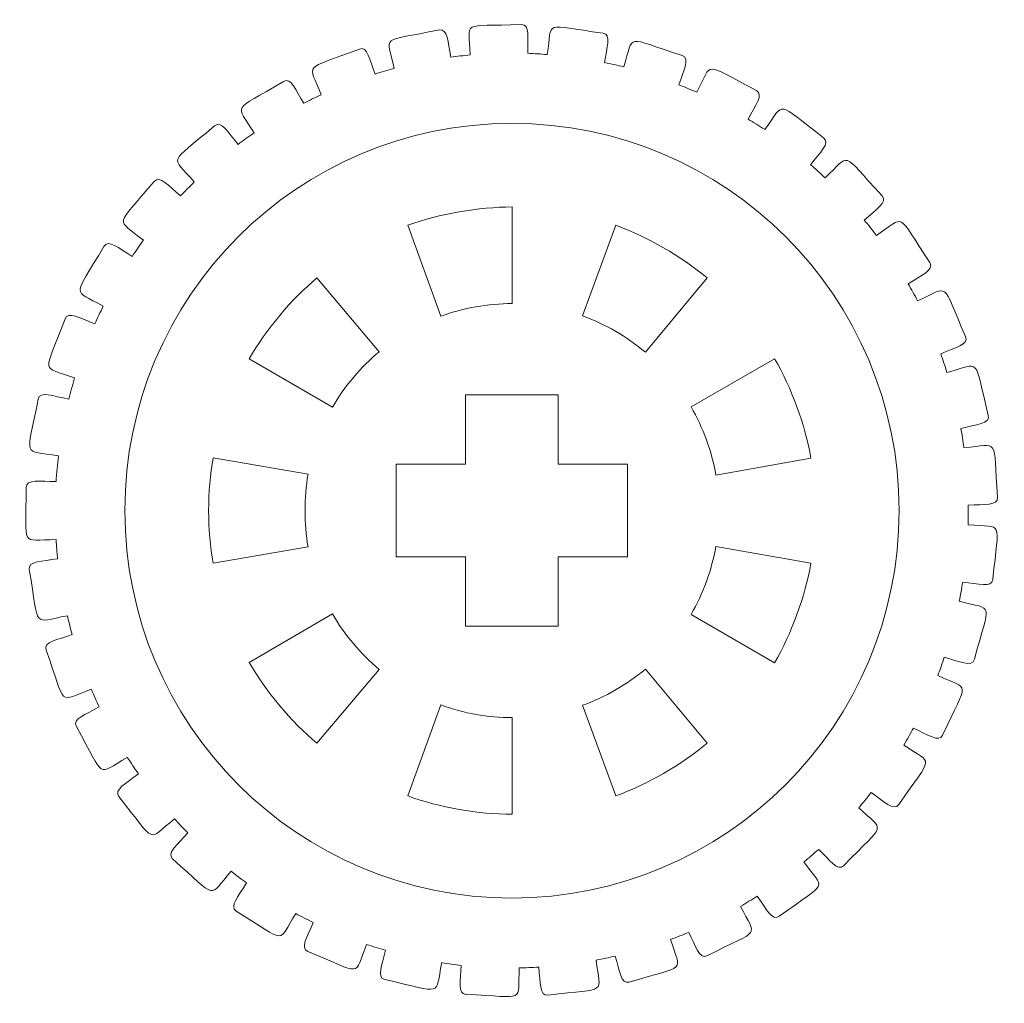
# Model space of a CAD drawing. Header units: millimetres. Extents: x -1094 to 1155, y -1556 to 1707.
# Tile 76 of 149: x -327 to -295, y 749 to 781. Entities that reach past the tile are written whole.
import ezdxf

# ---------------------------------------------------------------- set-up
doc = ezdxf.new("R2010")
doc.units = ezdxf.units.MM
doc.header["$MEASUREMENT"] = 0
doc.layers.add('Layer 1', color=7, linetype='Continuous')

msp = doc.modelspace()

# ---------------------------------------------------------------- linework, layer by layer
at = {"layer": 'Layer 1', "color": 250, "lineweight": 9}
for points, knots in [([(-326.9108, 765.8738), (-326.9108, 766.1538), (-326.4508, 766.0638), (-325.9408, 766.0638), (-325.9408, 766.0638), (-325.9208, 766.3438), (-325.9008, 766.6138), (-325.8608, 766.8938), (-325.8608, 766.8938), (-327.0508, 767.1138), (-326.9008, 766.7638), (-326.5208, 768.7338), (-326.5208, 768.7338), (-326.4708, 769.0138), (-326.0308, 768.8338), (-325.5308, 768.7338), (-325.5308, 768.7338), (-325.4708, 768.9638), (-325.4008, 769.1938), (-325.3408, 769.4238), (-325.3408, 769.4238), (-326.4408, 769.8338), (-326.3508, 769.4538), (-325.6508, 771.3338), (-325.6508, 771.3338), (-325.5508, 771.6038), (-325.1608, 771.3538), (-324.6808, 771.1738), (-324.6808, 771.1738), (-324.6008, 771.3638), (-324.5108, 771.5538), (-324.4108, 771.7438), (-324.4108, 771.7438), (-325.4308, 772.3338), (-325.4008, 771.9538), (-324.3908, 773.6838), (-324.3908, 773.6838), (-324.2508, 773.9338), (-323.9108, 773.6238), (-323.4708, 773.3638), (-323.4708, 773.3638), (-323.3508, 773.5438), (-323.2308, 773.7138), (-323.1108, 773.8838), (-323.1108, 773.8838), (-324.0008, 774.6338), (-324.0508, 774.2538), (-322.7608, 775.7938), (-322.7608, 775.7938), (-322.5808, 776.0038), (-322.2908, 775.6438), (-321.9108, 775.3238), (-321.9108, 775.3238), (-321.7608, 775.4738), (-321.6108, 775.6238), (-321.4608, 775.7738), (-321.4608, 775.7738), (-322.2208, 776.6638), (-322.3208, 776.2938), (-320.8008, 777.5938), (-320.8008, 777.5938), (-320.5808, 777.7738), (-320.3608, 777.3738), (-320.0408, 776.9938), (-320.0408, 776.9938), (-319.8708, 777.1138), (-319.7008, 777.2438), (-319.5208, 777.3638), (-319.5208, 777.3638), (-320.1108, 778.3538), (-320.2808, 778.0138), (-318.5608, 779.0338), (-318.5608, 779.0338), (-318.3208, 779.1738), (-318.1708, 778.7538), (-317.9108, 778.3238), (-317.9108, 778.3238), (-317.7308, 778.4138), (-317.5408, 778.5138), (-317.3408, 778.6038), (-317.3408, 778.6038), (-317.7608, 779.6738), (-317.9808, 779.3638), (-316.1008, 780.0838), (-316.1008, 780.0838), (-315.8408, 780.1838), (-315.7708, 779.7338), (-315.5908, 779.2738), (-315.5908, 779.2738), (-315.3908, 779.3338), (-315.1908, 779.3938), (-314.9808, 779.4538), (-314.9808, 779.4538), (-315.2108, 780.5738), (-315.4808, 780.3038), (-313.5108, 780.7038), (-313.5108, 780.7038), (-313.2408, 780.7538), (-313.2408, 780.3038), (-313.1408, 779.8238), (-313.1408, 779.8238), (-312.9408, 779.8438), (-312.7308, 779.8738), (-312.5108, 779.8938), (-312.5108, 779.8938), (-312.5508, 781.0338), (-312.8508, 780.8138), (-310.8508, 780.8738), (-310.8508, 780.8738), (-310.5708, 780.8838), (-310.6508, 780.4338), (-310.6408, 779.9438), (-310.6408, 779.9438), (-310.4308, 779.9338), (-310.2208, 779.9238), (-310.0108, 779.9038), (-310.0108, 779.9038), (-309.8408, 781.0338), (-310.1808, 780.8738), (-308.2008, 780.5938), (-308.2008, 780.5938), (-307.9308, 780.5538), (-308.0808, 780.1338), (-308.1508, 779.6438), (-308.1508, 779.6438), (-307.9408, 779.6038), (-307.7308, 779.5538), (-307.5308, 779.5038), (-307.5308, 779.5038), (-307.1808, 780.5938), (-307.5408, 780.4838), (-305.6408, 779.8738), (-305.6408, 779.8738), (-305.3708, 779.7938), (-305.5908, 779.3938), (-305.7408, 778.9238), (-305.7408, 778.9238), (-305.5508, 778.8438), (-305.3508, 778.7638), (-305.1608, 778.6838), (-305.1608, 778.6838), (-304.6308, 779.6938), (-305.0008, 779.6538), (-303.2308, 778.7338), (-303.2308, 778.7338), (-302.9808, 778.6038), (-303.2708, 778.2538), (-303.5008, 777.8138), (-303.5008, 777.8138), (-303.3208, 777.7038), (-303.1408, 777.5838), (-302.9608, 777.4738), (-302.9608, 777.4738), (-302.2708, 778.3938), (-302.6408, 778.4138), (-301.0508, 777.2038), (-301.0508, 777.2038), (-300.8208, 777.0338), (-301.1708, 776.7338), (-301.4708, 776.3338), (-301.4708, 776.3338), (-301.3108, 776.1938), (-301.1608, 776.0538), (-301.0008, 775.9038), (-301.0008, 775.9038), (-300.1508, 776.7038), (-300.5308, 776.7938), (-299.1508, 775.3238), (-299.1508, 775.3238), (-298.9608, 775.1238), (-299.3608, 774.8838), (-299.7308, 774.5338), (-299.7308, 774.5338), (-299.5908, 774.3738), (-299.4608, 774.2038), (-299.3408, 774.0438), (-299.3408, 774.0438), (-298.3608, 774.6838), (-298.7108, 774.8338), (-297.6108, 773.1638), (-297.6108, 773.1638), (-297.4508, 772.9238), (-297.8808, 772.7538), (-298.3108, 772.4738), (-298.3108, 772.4738), (-298.2008, 772.2938), (-298.1008, 772.1038), (-298.0008, 771.9238), (-298.0008, 771.9238), (-296.9308, 772.3938), (-297.2508, 772.5938), (-296.4508, 770.7638), (-296.4508, 770.7638), (-296.3308, 770.5038), (-296.7908, 770.4038), (-297.2508, 770.2038), (-297.2508, 770.2038), (-297.1808, 770.0038), (-297.1108, 769.8038), (-297.0508, 769.6038), (-297.0508, 769.6038), (-295.9108, 769.8938), (-296.1908, 770.1538), (-295.7108, 768.2038), (-295.7108, 768.2038), (-295.6408, 767.9338), (-296.1008, 767.9138), (-296.6008, 767.7838), (-296.6008, 767.7838), (-296.5608, 767.5838), (-296.5308, 767.3738), (-296.5008, 767.1638), (-296.5008, 767.1638), (-295.3208, 767.2538), (-295.5608, 767.5538), (-295.4108, 765.5538), (-295.4108, 765.5538), (-295.3908, 765.2738), (-295.8508, 765.3338), (-296.3608, 765.2938), (-296.3608, 765.2938), (-296.3608, 765.2938), (-296.3608, 764.6638), (-296.3608, 764.6638), (-296.3608, 764.6638), (-295.1908, 764.5538), (-295.3708, 764.8938), (-295.5608, 762.8938), (-295.5608, 762.8938), (-295.5908, 762.6138), (-296.0308, 762.7538), (-296.5408, 762.8038), (-296.5408, 762.8038), (-296.5708, 762.5938), (-296.6108, 762.3838), (-296.6508, 762.1838), (-296.6508, 762.1838), (-295.5108, 761.8738), (-295.6408, 762.2438), (-296.1608, 760.3038), (-296.1608, 760.3038), (-296.2308, 760.0338), (-296.6508, 760.2338), (-297.1408, 760.3738), (-297.1408, 760.3738), (-297.2008, 760.1738), (-297.2708, 759.9738), (-297.3508, 759.7738), (-297.3508, 759.7738), (-296.2808, 759.2838), (-296.3508, 759.6638), (-297.1908, 757.8438), (-297.1908, 757.8438), (-297.3008, 757.5938), (-297.6808, 757.8638), (-298.1408, 758.0738), (-298.1408, 758.0738), (-298.2408, 757.8938), (-298.3408, 757.7038), (-298.4508, 757.5238), (-298.4508, 757.5238), (-297.4808, 756.8638), (-297.4808, 757.2438), (-298.6108, 755.5938), (-298.6108, 755.5938), (-298.7708, 755.3638), (-299.0908, 755.6938), (-299.5108, 755.9838), (-299.5108, 755.9838), (-299.6408, 755.8138), (-299.7708, 755.6538), (-299.9108, 755.4938), (-299.9108, 755.4938), (-299.0708, 754.6838), (-299.0008, 755.0538), (-300.4008, 753.6138), (-300.4008, 753.6138), (-300.5908, 753.4138), (-300.8508, 753.7938), (-301.2108, 754.1438), (-301.2108, 754.1438), (-301.3708, 754.0038), (-301.5308, 753.8638), (-301.6908, 753.7338), (-301.6908, 753.7338), (-301.0108, 752.7938), (-300.8708, 753.1538), (-302.4908, 751.9738), (-302.4908, 751.9738), (-302.7208, 751.8038), (-302.9108, 752.2238), (-303.2008, 752.6238), (-303.2008, 752.6238), (-303.3808, 752.5138), (-303.5608, 752.4038), (-303.7408, 752.2938), (-303.7408, 752.2938), (-303.2308, 751.2638), (-303.0408, 751.5938), (-304.8408, 750.6938), (-304.8408, 750.6938), (-305.0808, 750.5738), (-305.2008, 751.0138), (-305.4208, 751.4538), (-305.4208, 751.4538), (-305.6208, 751.3738), (-305.8108, 751.2938), (-306.0108, 751.2238), (-306.0108, 751.2238), (-305.6808, 750.1238), (-305.4408, 750.4138), (-307.3608, 749.8438), (-307.3608, 749.8438), (-307.6208, 749.7638), (-307.6608, 750.2038), (-307.8108, 750.6838), (-307.8108, 750.6838), (-308.0108, 750.6338), (-308.2208, 750.5938), (-308.4308, 750.5538), (-308.4308, 750.5538), (-308.2908, 749.4138), (-308.0008, 749.6638), (-309.9908, 749.4138), (-309.9908, 749.4138), (-310.2708, 749.3838), (-310.2308, 749.8338), (-310.2908, 750.3238), (-310.2908, 750.3238), (-310.5008, 750.3138), (-310.7108, 750.3038), (-310.9208, 750.3038), (-310.9208, 750.3038), (-310.9808, 749.1538), (-310.6508, 749.3538), (-312.6508, 749.4438), (-312.6508, 749.4438), (-312.9308, 749.4538), (-312.8208, 749.8938), (-312.8008, 750.3838), (-312.8008, 750.3838), (-313.0108, 750.4138), (-313.2208, 750.4338), (-313.4308, 750.4738), (-313.4308, 750.4738), (-313.6708, 749.3538), (-313.3208, 749.4938), (-315.2808, 749.9238), (-315.2808, 749.9238), (-315.5508, 749.9838), (-315.3708, 750.3938), (-315.2608, 750.8738), (-315.2608, 750.8738), (-315.4608, 750.9338), (-315.6708, 750.9938), (-315.8708, 751.0638), (-315.8708, 751.0638), (-316.3008, 750.0038), (-315.9308, 750.0738), (-317.7808, 750.8338), (-317.7808, 750.8338), (-318.0408, 750.9338), (-317.7908, 751.3138), (-317.6008, 751.7738), (-317.6008, 751.7738), (-317.7908, 751.8638), (-317.9808, 751.9638), (-318.1708, 752.0638), (-318.1708, 752.0638), (-318.7708, 751.0838), (-318.3908, 751.0938), (-320.1008, 752.1438), (-320.1008, 752.1438), (-320.3308, 752.2938), (-320.0208, 752.6238), (-319.7608, 753.0538), (-319.7608, 753.0538), (-319.9308, 753.1738), (-320.1008, 753.3038), (-320.2608, 753.4338), (-320.2608, 753.4338), (-321.0308, 752.5638), (-320.6608, 752.5138), (-322.1608, 753.8338), (-322.1608, 753.8338), (-322.3708, 754.0238), (-322.0008, 754.2938), (-321.6708, 754.6738), (-321.6708, 754.6738), (-321.8108, 754.8238), (-321.9608, 754.9738), (-322.1008, 755.1338), (-322.1008, 755.1338), (-323.0108, 754.4038), (-322.6508, 754.2838), (-323.9008, 755.8538), (-323.9008, 755.8538), (-324.0808, 756.0638), (-323.6708, 756.2838), (-323.2708, 756.5938), (-323.2708, 756.5938), (-323.3908, 756.7638), (-323.5108, 756.9438), (-323.6308, 757.1238), (-323.6308, 757.1238), (-324.6508, 756.5538), (-324.3108, 756.3738), (-325.2808, 758.1238), (-325.2808, 758.1238), (-325.4208, 758.3738), (-324.9808, 758.5138), (-324.5408, 758.7638), (-324.5408, 758.7638), (-324.6308, 758.9438), (-324.7108, 759.1438), (-324.8008, 759.3338), (-324.8008, 759.3338), (-325.9008, 758.9438), (-325.6008, 758.7138), (-326.2608, 760.6038), (-326.2608, 760.6038), (-326.3608, 760.8738), (-325.9008, 760.9338), (-325.4208, 761.1038), (-325.4208, 761.1038), (-325.4708, 761.3038), (-325.5308, 761.5038), (-325.5708, 761.7138), (-325.5708, 761.7138), (-326.7308, 761.5138), (-326.4708, 761.2338), (-326.8108, 763.2138), (-326.8108, 763.2138), (-326.8608, 763.4938), (-326.3908, 763.4738), (-325.8908, 763.5638), (-325.8908, 763.5638), (-325.9108, 763.7638), (-325.9308, 763.9738), (-325.9408, 764.1838), (-325.9408, 764.1838), (-327.1208, 764.1838), (-326.9108, 763.8638), (-326.9108, 765.8738)], [0, 0, 0, 0, 0.0089286, 0.0089286, 0.0089286, 0.0089286, 0.0178571, 0.0178571, 0.0178571, 0.0178571, 0.0267857, 0.0267857, 0.0267857, 0.0267857, 0.0357143, 0.0357143, 0.0357143, 0.0357143, 0.0446429, 0.0446429, 0.0446429, 0.0446429, 0.0535714, 0.0535714, 0.0535714, 0.0535714, 0.0625, 0.0625, 0.0625, 0.0625, 0.0714286, 0.0714286, 0.0714286, 0.0714286, 0.0803571, 0.0803571, 0.0803571, 0.0803571, 0.0892857, 0.0892857, 0.0892857, 0.0892857, 0.0982143, 0.0982143, 0.0982143, 0.0982143, 0.1071429, 0.1071429, 0.1071429, 0.1071429, 0.1160714, 0.1160714, 0.1160714, 0.1160714, 0.125, 0.125, 0.125, 0.125, 0.1339286, 0.1339286, 0.1339286, 0.1339286, 0.1428571, 0.1428571, 0.1428571, 0.1428571, 0.1517857, 0.1517857, 0.1517857, 0.1517857, 0.1607143, 0.1607143, 0.1607143, 0.1607143, 0.1696429, 0.1696429, 0.1696429, 0.1696429, 0.1785714, 0.1785714, 0.1785714, 0.1785714, 0.1875, 0.1875, 0.1875, 0.1875, 0.1964286, 0.1964286, 0.1964286, 0.1964286, 0.2053571, 0.2053571, 0.2053571, 0.2053571, 0.2142857, 0.2142857, 0.2142857, 0.2142857, 0.2232143, 0.2232143, 0.2232143, 0.2232143, 0.2321429, 0.2321429, 0.2321429, 0.2321429, 0.2410714, 0.2410714, 0.2410714, 0.2410714, 0.25, 0.25, 0.25, 0.25, 0.2589286, 0.2589286, 0.2589286, 0.2589286, 0.2678571, 0.2678571, 0.2678571, 0.2678571, 0.2767857, 0.2767857, 0.2767857, 0.2767857, 0.2857143, 0.2857143, 0.2857143, 0.2857143, 0.2946429, 0.2946429, 0.2946429, 0.2946429, 0.3035714, 0.3035714, 0.3035714, 0.3035714, 0.3125, 0.3125, 0.3125, 0.3125, 0.3214286, 0.3214286, 0.3214286, 0.3214286, 0.3303571, 0.3303571, 0.3303571, 0.3303571, 0.3392857, 0.3392857, 0.3392857, 0.3392857, 0.3482143, 0.3482143, 0.3482143, 0.3482143, 0.3571429, 0.3571429, 0.3571429, 0.3571429, 0.3660714, 0.3660714, 0.3660714, 0.3660714, 0.375, 0.375, 0.375, 0.375, 0.3839286, 0.3839286, 0.3839286, 0.3839286, 0.3928571, 0.3928571, 0.3928571, 0.3928571, 0.4017857, 0.4017857, 0.4017857, 0.4017857, 0.4107143, 0.4107143, 0.4107143, 0.4107143, 0.4196429, 0.4196429, 0.4196429, 0.4196429, 0.4285714, 0.4285714, 0.4285714, 0.4285714, 0.4375, 0.4375, 0.4375, 0.4375, 0.4464286, 0.4464286, 0.4464286, 0.4464286, 0.4553571, 0.4553571, 0.4553571, 0.4553571, 0.4642857, 0.4642857, 0.4642857, 0.4642857, 0.4732143, 0.4732143, 0.4732143, 0.4732143, 0.4821429, 0.4821429, 0.4821429, 0.4821429, 0.4910714, 0.4910714, 0.4910714, 0.4910714, 0.5, 0.5, 0.5, 0.5, 0.5089286, 0.5089286, 0.5089286, 0.5089286, 0.5178571, 0.5178571, 0.5178571, 0.5178571, 0.5267857, 0.5267857, 0.5267857, 0.5267857, 0.5357143, 0.5357143, 0.5357143, 0.5357143, 0.5446429, 0.5446429, 0.5446429, 0.5446429, 0.5535714, 0.5535714, 0.5535714, 0.5535714, 0.5625, 0.5625, 0.5625, 0.5625, 0.5714286, 0.5714286, 0.5714286, 0.5714286, 0.5803571, 0.5803571, 0.5803571, 0.5803571, 0.5892857, 0.5892857, 0.5892857, 0.5892857, 0.5982143, 0.5982143, 0.5982143, 0.5982143, 0.6071429, 0.6071429, 0.6071429, 0.6071429, 0.6160714, 0.6160714, 0.6160714, 0.6160714, 0.625, 0.625, 0.625, 0.625, 0.6339286, 0.6339286, 0.6339286, 0.6339286, 0.6428571, 0.6428571, 0.6428571, 0.6428571, 0.6517857, 0.6517857, 0.6517857, 0.6517857, 0.6607143, 0.6607143, 0.6607143, 0.6607143, 0.6696429, 0.6696429, 0.6696429, 0.6696429, 0.6785714, 0.6785714, 0.6785714, 0.6785714, 0.6875, 0.6875, 0.6875, 0.6875, 0.6964286, 0.6964286, 0.6964286, 0.6964286, 0.7053571, 0.7053571, 0.7053571, 0.7053571, 0.7142857, 0.7142857, 0.7142857, 0.7142857, 0.7232143, 0.7232143, 0.7232143, 0.7232143, 0.7321429, 0.7321429, 0.7321429, 0.7321429, 0.7410714, 0.7410714, 0.7410714, 0.7410714, 0.75, 0.75, 0.75, 0.75, 0.7589286, 0.7589286, 0.7589286, 0.7589286, 0.7678571, 0.7678571, 0.7678571, 0.7678571, 0.7767857, 0.7767857, 0.7767857, 0.7767857, 0.7857143, 0.7857143, 0.7857143, 0.7857143, 0.7946429, 0.7946429, 0.7946429, 0.7946429, 0.8035714, 0.8035714, 0.8035714, 0.8035714, 0.8125, 0.8125, 0.8125, 0.8125, 0.8214286, 0.8214286, 0.8214286, 0.8214286, 0.8303571, 0.8303571, 0.8303571, 0.8303571, 0.8392857, 0.8392857, 0.8392857, 0.8392857, 0.8482143, 0.8482143, 0.8482143, 0.8482143, 0.8571429, 0.8571429, 0.8571429, 0.8571429, 0.8660714, 0.8660714, 0.8660714, 0.8660714, 0.875, 0.875, 0.875, 0.875, 0.8839286, 0.8839286, 0.8839286, 0.8839286, 0.8928571, 0.8928571, 0.8928571, 0.8928571, 0.9017857, 0.9017857, 0.9017857, 0.9017857, 0.9107143, 0.9107143, 0.9107143, 0.9107143, 0.9196429, 0.9196429, 0.9196429, 0.9196429, 0.9285714, 0.9285714, 0.9285714, 0.9285714, 0.9375, 0.9375, 0.9375, 0.9375, 0.9464286, 0.9464286, 0.9464286, 0.9464286, 0.9553571, 0.9553571, 0.9553571, 0.9553571, 0.9642857, 0.9642857, 0.9642857, 0.9642857, 0.9732143, 0.9732143, 0.9732143, 0.9732143, 0.9821429, 0.9821429, 0.9821429, 0.9821429, 1, 1, 1, 1]), ([(-311.1508, 771.8338), (-311.9308, 771.8338), (-312.7308, 771.6938), (-313.4608, 771.4238), (-313.4608, 771.4238), (-313.4608, 771.4238), (-314.5308, 774.3738), (-314.5308, 774.3738), (-314.5308, 774.3738), (-313.5108, 774.7438), (-312.2408, 774.9638), (-311.1508, 774.9638), (-311.1508, 774.9638), (-311.1508, 774.9638), (-311.1508, 771.8338), (-311.1508, 771.8338)], [0, 0, 0, 0, 0.2, 0.2, 0.2, 0.2, 0.4, 0.4, 0.4, 0.4, 0.6, 0.6, 0.6, 0.6, 1, 1, 1, 1]), ([(-306.8308, 770.2538), (-307.4308, 770.7638), (-308.1408, 771.1738), (-308.8708, 771.4338), (-308.8708, 771.4338), (-308.8708, 771.4338), (-307.7908, 774.3738), (-307.7908, 774.3738), (-307.7908, 774.3738), (-306.7808, 774.0038), (-305.6508, 773.3538), (-304.8308, 772.6638), (-304.8308, 772.6638), (-304.8308, 772.6638), (-306.8308, 770.2538), (-306.8308, 770.2538)], [0, 0, 0, 0, 0.2, 0.2, 0.2, 0.2, 0.4, 0.4, 0.4, 0.4, 0.6, 0.6, 0.6, 0.6, 1, 1, 1, 1]), ([(-316.9808, 768.4738), (-316.9808, 768.4738), (-319.6808, 770.0438), (-319.6808, 770.0438), (-319.6808, 770.0438), (-319.1408, 770.9838), (-318.3108, 771.9738), (-317.4808, 772.6638), (-317.4808, 772.6638), (-317.4808, 772.6638), (-315.4608, 770.2738), (-315.4608, 770.2738), (-315.4608, 770.2738), (-316.0608, 769.7738), (-316.5908, 769.1438), (-316.9808, 768.4738)], [0, 0, 0, 0, 0.2, 0.2, 0.2, 0.2, 0.4, 0.4, 0.4, 0.4, 0.6, 0.6, 0.6, 0.6, 1, 1, 1, 1]), ([(-304.5408, 766.2738), (-304.6808, 767.0438), (-304.9608, 767.8138), (-305.3508, 768.4838), (-305.3508, 768.4838), (-305.3508, 768.4838), (-302.6408, 770.0438), (-302.6408, 770.0438), (-302.6408, 770.0438), (-302.0908, 769.1138), (-301.6508, 767.8938), (-301.4608, 766.8238), (-301.4608, 766.8238), (-301.4608, 766.8238), (-304.5408, 766.2738), (-304.5408, 766.2738)], [0, 0, 0, 0, 0.2, 0.2, 0.2, 0.2, 0.4, 0.4, 0.4, 0.4, 0.6, 0.6, 0.6, 0.6, 1, 1, 1, 1]), ([(-307.4108, 766.6238), (-307.4108, 766.6238), (-307.4108, 763.6238), (-307.4108, 763.6238), (-307.4108, 763.6238), (-307.4108, 763.6238), (-309.6608, 763.6238), (-309.6608, 763.6238), (-309.6608, 763.6238), (-309.6608, 763.6238), (-309.6608, 761.3738), (-309.6608, 761.3738), (-309.6608, 761.3738), (-309.6608, 761.3738), (-312.6608, 761.3738), (-312.6608, 761.3738), (-312.6608, 761.3738), (-312.6608, 761.3738), (-312.6608, 763.6238), (-312.6608, 763.6238), (-312.6608, 763.6238), (-312.6608, 763.6238), (-314.9108, 763.6238), (-314.9108, 763.6238), (-314.9108, 763.6238), (-314.9108, 763.6238), (-314.9108, 766.6238), (-314.9108, 766.6238), (-314.9108, 766.6238), (-314.9108, 766.6238), (-312.6608, 766.6238), (-312.6608, 766.6238), (-312.6608, 766.6238), (-312.6608, 766.6238), (-312.6608, 768.8738), (-312.6608, 768.8738), (-312.6608, 768.8738), (-312.6608, 768.8738), (-309.6608, 768.8738), (-309.6608, 768.8738), (-309.6608, 768.8738), (-309.6608, 768.8738), (-309.6608, 766.6238), (-309.6608, 766.6238), (-309.6608, 766.6238), (-309.6608, 766.6238), (-307.4108, 766.6238), (-307.4108, 766.6238)], [0, 0, 0, 0, 0.0769231, 0.0769231, 0.0769231, 0.0769231, 0.1538462, 0.1538462, 0.1538462, 0.1538462, 0.2307692, 0.2307692, 0.2307692, 0.2307692, 0.3076923, 0.3076923, 0.3076923, 0.3076923, 0.3846154, 0.3846154, 0.3846154, 0.3846154, 0.4615385, 0.4615385, 0.4615385, 0.4615385, 0.5384615, 0.5384615, 0.5384615, 0.5384615, 0.6153846, 0.6153846, 0.6153846, 0.6153846, 0.6923077, 0.6923077, 0.6923077, 0.6923077, 0.7692308, 0.7692308, 0.7692308, 0.7692308, 0.8461538, 0.8461538, 0.8461538, 0.8461538, 1, 1, 1, 1]), ([(-317.7708, 766.3038), (-317.9008, 765.5338), (-317.9008, 764.7138), (-317.7708, 763.9438), (-317.7708, 763.9438), (-317.7708, 763.9438), (-320.8508, 763.4138), (-320.8508, 763.4138), (-320.8508, 763.4138), (-321.0408, 764.4738), (-321.0408, 765.7738), (-320.8508, 766.8338), (-320.8508, 766.8338), (-320.8508, 766.8338), (-317.7708, 766.3038), (-317.7708, 766.3038)], [0, 0, 0, 0, 0.2, 0.2, 0.2, 0.2, 0.4, 0.4, 0.4, 0.4, 0.6, 0.6, 0.6, 0.6, 1, 1, 1, 1]), ([(-305.3508, 761.7538), (-304.9608, 762.4338), (-304.6808, 763.2038), (-304.5408, 763.9638), (-304.5408, 763.9638), (-304.5408, 763.9638), (-301.4608, 763.4138), (-301.4608, 763.4138), (-301.4608, 763.4138), (-301.6508, 762.3538), (-302.0908, 761.1338), (-302.6408, 760.1938), (-302.6408, 760.1938), (-302.6408, 760.1938), (-305.3508, 761.7538), (-305.3508, 761.7538)], [0, 0, 0, 0, 0.2, 0.2, 0.2, 0.2, 0.4, 0.4, 0.4, 0.4, 0.6, 0.6, 0.6, 0.6, 1, 1, 1, 1]), ([(-316.9808, 761.7738), (-316.5908, 761.1038), (-316.0608, 760.4738), (-315.4608, 759.9738), (-315.4608, 759.9738), (-315.4608, 759.9738), (-317.4808, 757.5838), (-317.4808, 757.5838), (-317.4808, 757.5838), (-318.3108, 758.2738), (-319.1408, 759.2638), (-319.6808, 760.2038), (-319.6808, 760.2038), (-319.6808, 760.2038), (-316.9808, 761.7738), (-316.9808, 761.7738)], [0, 0, 0, 0, 0.2, 0.2, 0.2, 0.2, 0.4, 0.4, 0.4, 0.4, 0.6, 0.6, 0.6, 0.6, 1, 1, 1, 1]), ([(-308.8708, 758.8138), (-308.1408, 759.0738), (-307.4308, 759.4838), (-306.8308, 759.9838), (-306.8308, 759.9838), (-306.8308, 759.9838), (-304.8308, 757.5838), (-304.8308, 757.5838), (-304.8308, 757.5838), (-305.6608, 756.8838), (-306.7808, 756.2438), (-307.7908, 755.8738), (-307.7908, 755.8738), (-307.7908, 755.8738), (-308.8708, 758.8138), (-308.8708, 758.8138)], [0, 0, 0, 0, 0.2, 0.2, 0.2, 0.2, 0.4, 0.4, 0.4, 0.4, 0.6, 0.6, 0.6, 0.6, 1, 1, 1, 1]), ([(-313.4608, 758.8238), (-312.7308, 758.5538), (-311.9308, 758.4038), (-311.1508, 758.4138), (-311.1508, 758.4138), (-311.1508, 758.4138), (-311.1508, 755.2838), (-311.1508, 755.2838), (-311.1508, 755.2838), (-312.2408, 755.2738), (-313.5108, 755.5038), (-314.5308, 755.8738), (-314.5308, 755.8738), (-314.5308, 755.8738), (-313.4608, 758.8238), (-313.4608, 758.8238)], [0, 0, 0, 0, 0.2, 0.2, 0.2, 0.2, 0.4, 0.4, 0.4, 0.4, 0.6, 0.6, 0.6, 0.6, 1, 1, 1, 1])]:
    msp.add_open_spline(points, degree=3, knots=knots, dxfattribs=at)
at = {"layer": 'Layer 1', "color": 242, "lineweight": 9}
msp.add_open_spline([(-311.1608, 752.5638), (-304.2208, 752.5638), (-298.6008, 758.1938), (-298.6008, 765.1238), (-298.6008, 765.1238), (-298.6008, 772.0538), (-304.2208, 777.6738), (-311.1608, 777.6738), (-311.1608, 777.6738), (-318.0908, 777.6738), (-323.7108, 772.0538), (-323.7108, 765.1238), (-323.7108, 765.1238), (-323.7108, 758.1938), (-318.0908, 752.5638), (-311.1608, 752.5638)], degree=3, knots=[0, 0, 0, 0, 0.2, 0.2, 0.2, 0.2, 0.4, 0.4, 0.4, 0.4, 0.6, 0.6, 0.6, 0.6, 1, 1, 1, 1], dxfattribs=at)

doc.saveas('drawing.dxf')
